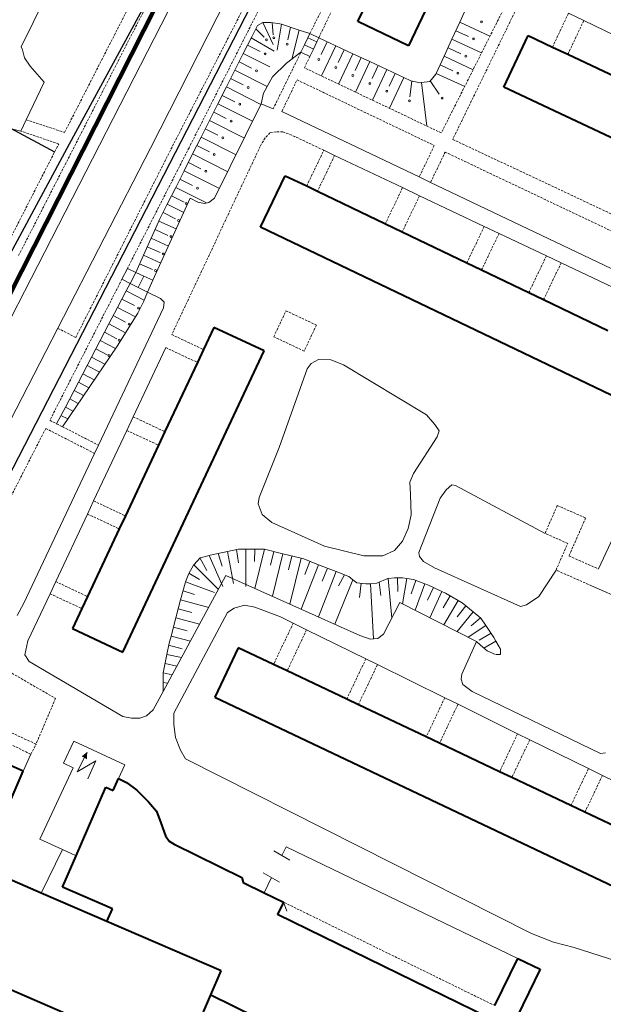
# Model space of a CAD drawing. Extents: x 13 to 4138, y -4831 to -1000.
# Tile 141 of 203: x 2748 to 2872, y -2775 to -2565. Entities that reach past the tile are written whole.
import ezdxf

# ---------------------------------------------------------------- set-up
doc = ezdxf.new("R2010")
doc.units = 0
doc.header["$MEASUREMENT"] = 0
doc.linetypes.add('DASHED', pattern=[0.75, 0.5, -0.25])
for name, color, linetype in [('11', 7, 'CONTINUOUS'), ('16', 7, 'CONTINUOUS'), ('24', 7, 'CONTINUOUS'), ('25', 7, 'CONTINUOUS'), ('37', 7, 'CONTINUOUS'), ('40', 7, 'CONTINUOUS'), ('6', 7, 'CONTINUOUS'), ('7', 7, 'CONTINUOUS'), ('границы команд_1', 10, 'CONTINUOUS'), ('ПЕШЕХОДНЫЕ_ДОРОЖКИ', 3, 'CONTINUOUS'), ('ТРОТУАРЫ', 7, 'CONTINUOUS')]:
    doc.layers.add(name, color=color, linetype=linetype)

msp = doc.modelspace()

# ---------------------------------------------------------------- linework, layer by layer
at = {"layer": '11', "color": 253, "linetype": 'Continuous', "lineweight": 0}
for p, q in [((2805.31, -2743.99), (2801.84, -2741.99)), ((2803.58, -2742.99), (2804.49, -2741.09)), ((2804.49, -2741.09), (2853.93, -2764.88)), ((2803.08, -2748.64), (2799.61, -2746.64)), ((2799.78, -2750.89), (2801.34, -2747.64))]:
    msp.add_line(p, q, dxfattribs=at)
at = {"layer": '16', "color": 253, "linetype": 'Continuous', "lineweight": 0}
for p, q in [((2756.99, -2723.3), (2759.21, -2718.57)), ((2759.21, -2718.57), (2770.12, -2723.66)), ((2759.91, -2725.14), (2762.09, -2720.91)), ((2759.09, -2724.28), (2756.99, -2723.3)), ((2763.9, -2722.8), (2759.91, -2725.14)), ((2762.23, -2726.6), (2763.9, -2722.8)), ((2752, -2739.45), (2759.09, -2724.28)), ((2770.12, -2723.66), (2768.78, -2726.54)), ((2756.78, -2741.68), (2752, -2739.45)), ((2759.7, -2743.05), (2756.78, -2741.68))]:
    msp.add_line(p, q, dxfattribs=at)
msp.add_solid([(2762.09, -2720.91), (2762, -2722.44), (2760.9, -2721.82)], dxfattribs=at)
at = {"layer": '24', "color": 253, "linetype": 'Continuous', "lineweight": 0}
for p, q in [((2769.82, -2526.04), (2747.99, -2570.66)), ((2751.56, -2617.24), (2794.16, -2534.05)), ((2794.94, -2554.09), (2775.55, -2592.26)), ((2864.7, -2563.49), (2867.94, -2565.05)), ((2867.94, -2565.05), (2881.87, -2571.75)), ((2747.99, -2570.66), (2748.25, -2571.25)), ((2748.25, -2571.25), (2748.7, -2572.95)), ((2748.7, -2572.95), (2749.88, -2574.76)), ((2749.88, -2574.76), (2752.88, -2578.14)), ((2752.88, -2578.14), (2749.05, -2586.18)), ((2789.25, -2602.89), (2799.18, -2582.78)), ((2799.18, -2582.78), (2801.71, -2583.88)), ((2803.6, -2584.39), (2832.87, -2598.37)), ((2749.05, -2586.18), (2747.91, -2588.59)), ((2747.91, -2588.59), (2745.65, -2588.02)), ((2775.55, -2592.26), (2755.78, -2630.59)), ((2814.84, -2593.77), (2812.53, -2592.68)), ((2829.33, -2600.64), (2814.84, -2593.77)), ((2832.87, -2598.37), (2835.3, -2599.53)), ((2835.3, -2599.53), (2878.58, -2620.2)), ((2832.95, -2602.35), (2829.33, -2600.64)), ((2776.09, -2620.37), (2784.06, -2602.89)), ((2784.06, -2602.89), (2785.68, -2603.73)), ((2785.68, -2603.73), (2787.11, -2603.99)), ((2787.11, -2603.99), (2788.02, -2603.8)), ((2788.02, -2603.8), (2789.25, -2602.89)), ((2846.75, -2608.89), (2832.95, -2602.35)), ((2849.9, -2610.38), (2846.75, -2608.89)), ((2860, -2615.16), (2849.9, -2610.38)), ((2863.15, -2616.65), (2860, -2615.16)), ((2729.67, -2659.63), (2751.56, -2617.24)), ((2876.85, -2623.14), (2863.15, -2616.65)), ((2777.71, -2624.23), (2774.92, -2622.93)), ((2778.49, -2625.07), (2777.71, -2624.23)), ((2764.49, -2655.52), (2778.36, -2626.24)), ((2778.36, -2626.24), (2778.49, -2625.07)), ((2755.78, -2630.59), (2743.02, -2655.34)), ((2778.81, -2634.72), (2771.88, -2649.47)), ((2771.88, -2649.47), (2770.51, -2652.36)), ((2770.51, -2652.36), (2763.45, -2667.4)), ((2763.66, -2657.28), (2764.49, -2655.52)), ((2748.47, -2689.36), (2763.66, -2657.28)), ((2763.45, -2667.4), (2762.13, -2670.19)), ((2762.13, -2670.19), (2755.36, -2684.6)), ((2875.86, -2671.71), (2871.07, -2681.9)), ((2778.26, -2708.04), (2791.66, -2683.3)), ((2791.66, -2683.3), (2820.18, -2696.05)), ((2755.36, -2684.6), (2754.15, -2687.17)), ((2884.43, -2691.97), (2869.63, -2685.49)), ((2754.15, -2687.17), (2749.43, -2697.22)), ((2747.17, -2691.83), (2748.47, -2689.36)), ((2793.39, -2690.27), (2795.6, -2689.62)), ((2795.6, -2689.62), (2797.81, -2690.01)), ((2825.25, -2695.79), (2828.75, -2689.04)), ((2828.75, -2689.04), (2845.11, -2697.35)), ((2780.54, -2712.61), (2791.96, -2691.18)), ((2791.96, -2691.18), (2793.39, -2690.27)), ((2797.81, -2690.01), (2803.26, -2692.08)), ((2803.26, -2692.08), (2806, -2693.43)), ((2806, -2693.43), (2808.87, -2694.85)), ((2808.87, -2694.85), (2821.49, -2701.06)), ((2820.18, -2696.05), (2822.39, -2696.83)), ((2824.08, -2696.7), (2825.25, -2695.79)), ((2749.43, -2697.22), (2748.78, -2700.21)), ((2822.39, -2696.83), (2824.08, -2696.7)), ((2845.11, -2697.35), (2841.94, -2704.34)), ((2748.78, -2700.21), (2749.69, -2701.64)), ((2749.69, -2701.64), (2769.68, -2713.33)), ((2821.49, -2701.06), (2823.95, -2702.27)), ((2823.95, -2702.27), (2838.32, -2709.35)), ((2841.94, -2704.34), (2841.81, -2705.38)), ((2841.81, -2705.38), (2842.2, -2706.55)), ((2842.2, -2706.55), (2844.15, -2707.98)), ((2776.17, -2711.9), (2778.26, -2708.04)), ((2844.15, -2707.98), (2871.54, -2721.23)), ((2838.32, -2709.35), (2841.14, -2710.74)), ((2841.14, -2710.74), (2853.86, -2717)), ((2774.74, -2713.2), (2776.17, -2711.9)), ((2780.54, -2715.08), (2780.54, -2712.61)), ((2769.68, -2713.33), (2771.5, -2713.72)), ((2771.5, -2713.72), (2773.32, -2713.72)), ((2773.32, -2713.72), (2774.74, -2713.2)), ((2780.93, -2717.81), (2780.54, -2715.08)), ((2853.86, -2717), (2856.46, -2718.28)), ((2781.97, -2720.54), (2780.93, -2717.81)), ((2856.46, -2718.28), (2868.97, -2724.44)), ((2750.05, -2721.4), (2748.42, -2724.97)), ((2783.01, -2722.36), (2781.97, -2720.54)), ((2871.54, -2721.23), (2872.58, -2721.1)), ((2856.82, -2759.6), (2783.01, -2722.36)), ((2868.97, -2724.44), (2871.93, -2725.9)), ((2871.93, -2725.9), (2886.17, -2732.91)), ((2756.78, -2741.68), (2752.28, -2750.99)), ((2861.49, -2761.42), (2856.82, -2759.6)), ((2865.91, -2762.59), (2861.49, -2761.42)), ((2886.44, -2769.17), (2865.91, -2762.59))]:
    msp.add_line(p, q, dxfattribs=at)
at = {"layer": '24', "color": 253, "linetype": 'DASHED', "lineweight": 0}
for p, q in [((2757.25, -2588.88), (2787.16, -2530.46)), ((2747.44, -2615.12), (2790.11, -2531.79)), ((2798.7, -2555.98), (2780.16, -2592)), ((2801.54, -2557.06), (2783.79, -2592.13)), ((2853.45, -2557.43), (2837.59, -2588.98)), ((2811.46, -2568.69), (2816.54, -2558)), ((2855.21, -2559.18), (2840.02, -2590.36)), ((2809.55, -2567.78), (2812.23, -2562.47)), ((2864.7, -2563.49), (2861.3, -2570.7)), ((2867.94, -2565.05), (2864.56, -2572.23)), ((2801.71, -2583.88), (2807.66, -2571.76)), ((2808.4, -2575.11), (2809.57, -2572.66)), ((2837.59, -2588.98), (2808.4, -2575.11)), ((2803.6, -2584.39), (2806.81, -2577.67)), ((2806.81, -2577.67), (2836.08, -2591.66)), ((2749.05, -2586.18), (2757.25, -2588.88)), ((2755.99, -2591.34), (2747.91, -2588.59)), ((2801.05, -2588.98), (2800.01, -2590.02)), ((2802.34, -2588.72), (2801.05, -2588.98)), ((2803.77, -2588.72), (2802.34, -2588.72)), ((2806.37, -2589.76), (2803.77, -2588.72)), ((2744.57, -2613.64), (2755.99, -2591.34)), ((2800.01, -2590.02), (2798.97, -2591.84)), ((2812.53, -2592.68), (2806.37, -2589.76)), ((2840.02, -2590.36), (2915.8, -2625.93)), ((2780.16, -2592), (2759.62, -2632.57)), ((2783.79, -2592.13), (2770.64, -2617.88)), ((2798.97, -2591.84), (2780.1, -2631.97)), ((2808.88, -2600.28), (2812.53, -2592.68)), ((2836.08, -2591.66), (2832.87, -2598.37)), ((2835.3, -2599.53), (2838.4, -2593.06)), ((2838.4, -2593.06), (2913.59, -2628.73)), ((2814.84, -2593.77), (2811.19, -2601.39)), ((2829.33, -2600.64), (2825.65, -2608.32)), ((2832.95, -2602.35), (2829.26, -2610.05)), ((2846.75, -2608.89), (2843.02, -2616.66)), ((2849.9, -2610.38), (2846.17, -2618.16)), ((2860, -2615.16), (2856.24, -2622.99)), ((2863.15, -2616.65), (2859.39, -2624.5)), ((2769.48, -2620.15), (2754.11, -2650.22)), ((2801.84, -2632.43), (2804.45, -2626.88)), ((2804.45, -2626.88), (2810.94, -2629.93)), ((2759.62, -2632.57), (2755.78, -2630.59)), ((2810.94, -2629.93), (2808.33, -2635.48)), ((2780.1, -2631.97), (2786.84, -2635.14)), ((2808.33, -2635.48), (2801.84, -2632.43)), ((2778.81, -2634.72), (2785.56, -2637.88)), ((2771.88, -2649.47), (2778.63, -2652.64)), ((2753.23, -2651.95), (2732.77, -2691.99)), ((2763.66, -2657.28), (2753.23, -2651.95)), ((2754.11, -2650.22), (2755.56, -2650.96)), ((2755.56, -2650.96), (2756.8, -2651.59)), ((2756.8, -2651.59), (2764.49, -2655.52)), ((2770.51, -2652.36), (2777.27, -2655.54)), ((2763.45, -2667.4), (2770.22, -2670.58)), ((2859.7, -2674.32), (2862.32, -2668.38)), ((2862.32, -2668.38), (2868.36, -2671.04)), ((2762.13, -2670.19), (2768.91, -2673.37)), ((2868.36, -2671.04), (2864.79, -2679.13)), ((2864.55, -2676.46), (2859.7, -2674.32)), ((2862.04, -2682.14), (2864.55, -2676.46)), ((2864.79, -2679.13), (2871.07, -2681.9)), ((2869.63, -2685.49), (2862.04, -2682.14)), ((2755.36, -2684.6), (2762.14, -2687.78)), ((2754.15, -2687.17), (2760.94, -2690.36)), ((2806, -2693.43), (2801.81, -2702.27)), ((2808.87, -2694.85), (2804.7, -2703.64)), ((2821.49, -2701.06), (2817.41, -2709.66)), ((2823.95, -2702.27), (2819.89, -2710.84)), ((2744.73, -2703.38), (2755.31, -2709.49)), ((2755.31, -2709.49), (2751.16, -2719.23)), ((2838.32, -2709.35), (2834.36, -2717.7)), ((2841.14, -2710.74), (2837.2, -2719.05)), ((2732.07, -2712.54), (2750.05, -2721.4)), ((2751.16, -2719.23), (2740.25, -2714.16)), ((2853.86, -2717), (2850.01, -2725.12)), ((2750.05, -2721.4), (2751.16, -2719.23)), ((2856.46, -2718.28), (2852.63, -2726.36)), ((2868.97, -2724.44), (2865.23, -2732.33)), ((2871.93, -2725.9), (2868.21, -2733.75))]:
    msp.add_line(p, q, dxfattribs=at)
at = {"layer": '25', "color": 253, "linetype": 'Continuous', "lineweight": 0}
for p, q in [((2809.55, -2567.78), (2809.12, -2568.69)), ((2811.46, -2568.69), (2809.55, -2567.78)), ((2808.39, -2570.22), (2807.66, -2571.76)), ((2809.12, -2568.69), (2808.39, -2570.22)), ((2808.39, -2570.22), (2810.3, -2571.13)), ((2809.12, -2568.69), (2811.03, -2569.59)), ((2810.3, -2571.13), (2811.03, -2569.59)), ((2811.03, -2569.59), (2811.46, -2568.69)), ((2807.66, -2571.76), (2809.57, -2572.66)), ((2809.57, -2572.66), (2810.3, -2571.13)), ((2770.64, -2617.88), (2769.48, -2620.15)), ((2772.42, -2618.7), (2770.64, -2617.88)), ((2769.48, -2620.15), (2771.22, -2621.04)), ((2772.42, -2618.7), (2771.22, -2621.04)), ((2774.15, -2619.48), (2772.42, -2618.7)), ((2774.15, -2619.48), (2772.91, -2621.9)), ((2776.09, -2620.37), (2774.15, -2619.48)), ((2774.92, -2622.93), (2776.09, -2620.37)), ((2771.22, -2621.04), (2772.91, -2621.9)), ((2772.91, -2621.9), (2774.92, -2622.93))]:
    msp.add_line(p, q, dxfattribs=at)
at = {"layer": '37', "color": 253, "linetype": 'Continuous', "lineweight": 0}
for p, q in [((2841.51, -2565.38), (2843.18, -2561.75)), ((2797.16, -2568.47), (2798.36, -2566.09)), ((2798.36, -2566.09), (2799.53, -2565.44)), ((2799.53, -2565.44), (2801.71, -2570.13)), ((2799.53, -2565.44), (2799.53, -2565.44)), ((2799.53, -2565.44), (2801.22, -2565.44)), ((2801.22, -2565.44), (2803.17, -2565.7)), ((2801.5, -2565.48), (2801.75, -2568.08)), ((2803.49, -2565.8), (2802.61, -2571.36)), ((2803.17, -2565.7), (2803.49, -2565.8)), ((2803.49, -2565.8), (2807.3, -2567.05)), ((2839.84, -2569.02), (2841.51, -2565.38)), ((2841.51, -2565.38), (2847.96, -2568.35)), ((2798, -2566.81), (2799.83, -2568.57)), ((2805.4, -2566.43), (2804.86, -2569.15)), ((2807.3, -2567.05), (2805.74, -2573.26)), ((2807.3, -2567.05), (2809.55, -2567.78)), ((2840.68, -2567.2), (2843.4, -2568.45)), ((2795.36, -2572.04), (2797.16, -2568.47)), ((2796.26, -2570.25), (2798.94, -2571.61)), ((2797.05, -2568.7), (2801.91, -2571.57)), ((2811.46, -2568.69), (2815.08, -2570.39)), ((2813.27, -2569.54), (2811.99, -2572.25)), ((2838.17, -2572.65), (2839.84, -2569.02)), ((2839.84, -2569.02), (2846.17, -2571.92)), ((2793.56, -2575.61), (2795.36, -2572.04)), ((2795.36, -2572.04), (2801.01, -2574.89)), ((2804.6, -2574.14), (2807.66, -2571.76)), ((2815.08, -2570.39), (2812.05, -2576.84)), ((2815.08, -2570.39), (2818.7, -2572.09)), ((2816.89, -2571.24), (2815.61, -2573.95)), ((2818.7, -2572.09), (2815.66, -2578.56)), ((2818.7, -2572.09), (2822.32, -2573.78)), ((2839.01, -2570.84), (2841.73, -2572.09)), ((2794.46, -2573.83), (2797.14, -2575.18)), ((2801.61, -2577), (2804.6, -2574.14)), ((2820.51, -2572.93), (2819.24, -2575.65)), ((2822.32, -2573.78), (2819.28, -2580.27)), ((2822.32, -2573.78), (2825.94, -2575.48)), ((2836.5, -2576.29), (2838.17, -2572.65)), ((2837.34, -2574.47), (2840.06, -2575.72)), ((2838.17, -2572.65), (2844.37, -2575.5)), ((2791.76, -2579.18), (2793.56, -2575.61)), ((2793.56, -2575.61), (2800.45, -2579.09)), ((2824.13, -2574.63), (2822.86, -2577.35)), ((2825.94, -2575.48), (2822.89, -2581.99)), ((2825.94, -2575.48), (2829.56, -2577.18)), ((2827.75, -2576.33), (2826.48, -2579.05)), ((2835.12, -2578.03), (2836.42, -2576.47)), ((2836.42, -2576.47), (2836.5, -2576.29)), ((2836.5, -2576.29), (2842.57, -2579.08)), ((2792.66, -2577.4), (2795.34, -2578.75)), ((2799.66, -2580.51), (2801.61, -2577)), ((2829.56, -2577.18), (2826.5, -2583.71)), ((2829.56, -2577.18), (2831.09, -2577.9)), ((2831.31, -2577.94), (2830.89, -2581.31)), ((2831.09, -2577.9), (2833.04, -2578.29)), ((2833.04, -2578.29), (2833.36, -2578.25)), ((2833.36, -2578.25), (2835.12, -2578.03)), ((2833.36, -2578.25), (2834.52, -2587.52)), ((2835.22, -2577.9), (2837.15, -2580.75)), ((2789.96, -2582.76), (2791.76, -2579.18)), ((2791.76, -2579.18), (2799.12, -2582.89)), ((2799.18, -2582.78), (2799.66, -2580.51)), ((2788.16, -2586.33), (2789.96, -2582.76)), ((2789.96, -2582.76), (2797.35, -2586.48)), ((2790.86, -2580.97), (2793.54, -2582.32)), ((2789.06, -2584.54), (2791.74, -2585.89)), ((2786.36, -2589.9), (2788.16, -2586.33)), ((2788.16, -2586.33), (2795.58, -2590.07)), ((2787.26, -2588.11), (2789.93, -2589.46)), ((2784.55, -2593.47), (2786.36, -2589.9)), ((2786.36, -2589.9), (2793.81, -2593.66)), ((2785.45, -2591.68), (2788.13, -2593.03)), ((2782.75, -2597.04), (2784.55, -2593.47)), ((2783.65, -2595.26), (2786.33, -2596.61)), ((2784.55, -2593.47), (2792.04, -2597.24)), ((2780.95, -2600.61), (2782.75, -2597.04)), ((2782.75, -2597.04), (2790.27, -2600.83)), ((2781.85, -2598.83), (2784.53, -2600.18)), ((2779.15, -2604.18), (2780.95, -2600.61)), ((2780.95, -2600.61), (2787.49, -2603.91)), ((2780.05, -2602.4), (2782.73, -2603.75)), ((2777.59, -2607.27), (2779.15, -2604.18)), ((2778.25, -2605.97), (2780.93, -2607.32)), ((2779.15, -2604.18), (2782.66, -2605.95)), ((2775.72, -2611.41), (2777.37, -2607.76)), ((2777.37, -2607.76), (2777.59, -2607.27)), ((2777.37, -2607.76), (2781.07, -2609.44)), ((2776.54, -2609.59), (2779.28, -2610.82)), ((2774.07, -2615.05), (2775.72, -2611.41)), ((2775.72, -2611.41), (2779.41, -2613.08)), ((2774.89, -2613.23), (2777.63, -2614.47)), ((2772.42, -2618.7), (2774.07, -2615.05)), ((2774.07, -2615.05), (2777.75, -2616.72)), ((2773.24, -2616.87), (2775.97, -2618.11)), ((2768.54, -2626.15), (2770.4, -2622.61)), ((2770.4, -2622.61), (2771.22, -2621.04)), ((2770.4, -2622.61), (2774.25, -2624.62)), ((2769.47, -2624.38), (2772.13, -2625.77)), ((2774.92, -2622.93), (2774.11, -2624.98)), ((2766.69, -2629.69), (2768.54, -2626.15)), ((2768.54, -2626.15), (2772.37, -2628.16)), ((2774.11, -2624.98), (2772.86, -2627.39)), ((2767.62, -2627.92), (2770.27, -2629.31)), ((2772.86, -2627.39), (2768.47, -2634.39)), ((2764.83, -2633.24), (2766.69, -2629.69)), ((2766.69, -2629.69), (2770.24, -2631.55)), ((2762.98, -2636.78), (2764.83, -2633.24)), ((2764.83, -2633.24), (2768.09, -2634.94)), ((2765.76, -2631.47), (2768.42, -2632.86)), ((2768.47, -2634.39), (2756.8, -2651.59)), ((2763.91, -2635.01), (2766.32, -2636.27)), ((2761.12, -2640.33), (2762.98, -2636.78)), ((2762.98, -2636.78), (2765.83, -2638.28)), ((2762.05, -2638.55), (2764.7, -2639.94)), ((2759.27, -2643.87), (2761.12, -2640.33)), ((2761.12, -2640.33), (2763.57, -2641.61)), ((2760.19, -2642.1), (2762.44, -2643.27)), ((2757.41, -2647.41), (2759.27, -2643.87)), ((2758.34, -2645.64), (2760.18, -2646.61)), ((2759.27, -2643.87), (2761.31, -2644.94)), ((2755.56, -2650.96), (2757.41, -2647.41)), ((2757.41, -2647.41), (2759.05, -2648.27)), ((2756.48, -2649.18), (2757.92, -2649.94)), ((2786.18, -2679.51), (2788.05, -2679.04)), ((2788.05, -2679.04), (2788.26, -2678.99)), ((2788.05, -2679.04), (2790.99, -2685.64)), ((2788.26, -2678.99), (2791.96, -2678.2)), ((2790, -2678.61), (2790.83, -2681.33)), ((2791.96, -2678.2), (2794.36, -2677.69)), ((2791.96, -2678.2), (2793.3, -2684.99)), ((2793.91, -2677.78), (2794.36, -2680.63)), ((2794.36, -2677.69), (2795.91, -2677.69)), ((2795.91, -2677.69), (2795.91, -2685.66)), ((2795.91, -2677.69), (2799.81, -2677.69)), ((2797.85, -2677.69), (2797.75, -2680.31)), ((2799.9, -2677.71), (2797.85, -2686.06)), ((2799.81, -2677.69), (2799.9, -2677.71)), ((2799.9, -2677.71), (2803.79, -2678.66)), ((2801.84, -2678.19), (2801.13, -2681.1)), ((2803.79, -2678.66), (2801.56, -2687.72)), ((2803.79, -2678.66), (2807.67, -2679.62)), ((2805.73, -2679.14), (2805.01, -2682.06)), ((2783.72, -2682.88), (2784.75, -2681.06)), ((2784.75, -2681.06), (2784.78, -2681.04)), ((2784.78, -2681.04), (2786.18, -2679.51)), ((2784.78, -2681.04), (2789.97, -2686.23)), ((2786.11, -2679.52), (2787.6, -2682.24)), ((2807.67, -2679.62), (2805.27, -2689.38)), ((2807.67, -2679.62), (2808.25, -2679.76)), ((2811.42, -2681.01), (2807.71, -2690.47)), ((2808.25, -2679.76), (2811.42, -2681.01)), ((2809.56, -2680.28), (2808.46, -2683.07)), ((2811.42, -2681.01), (2815.14, -2682.47)), ((2783.06, -2684.63), (2783.72, -2682.88)), ((2783.76, -2682.81), (2786, -2684.18)), ((2815.14, -2682.47), (2811.36, -2692.11)), ((2813.28, -2681.74), (2812.18, -2684.53)), ((2815.14, -2682.47), (2817.86, -2683.53)), ((2816.97, -2683.18), (2815.68, -2685.53)), ((2817.86, -2683.53), (2818.72, -2684.19)), ((2782, -2688.49), (2782.94, -2684.96)), ((2782.94, -2684.96), (2783.06, -2684.63)), ((2783.06, -2684.63), (2789.22, -2686.93)), ((2818.72, -2684.19), (2814.88, -2693.68)), ((2818.72, -2684.19), (2819.55, -2684.83)), ((2819.55, -2684.83), (2821.5, -2685.09)), ((2820.51, -2684.96), (2820.14, -2687.95)), ((2821.5, -2685.09), (2822.48, -2685.04)), ((2822.48, -2685.04), (2823.83, -2684.96)), ((2822.48, -2685.04), (2823.13, -2696.78)), ((2823.83, -2684.96), (2826.17, -2683.92)), ((2824.32, -2684.74), (2824.69, -2687.57)), ((2826.17, -2683.92), (2826.26, -2683.91)), ((2826.26, -2683.91), (2827.6, -2683.79)), ((2826.26, -2683.91), (2827.03, -2692.36)), ((2827.6, -2683.79), (2829.28, -2683.79)), ((2828.24, -2683.79), (2828.29, -2686.71)), ((2829.28, -2683.79), (2830.24, -2683.95)), ((2830.24, -2683.95), (2829.34, -2689.34)), ((2830.24, -2683.95), (2831.62, -2684.18)), ((2832.18, -2684.38), (2831.17, -2687.21)), ((2831.62, -2684.18), (2834.07, -2685.06)), ((2834.07, -2685.06), (2832.03, -2690.71)), ((2834.07, -2685.06), (2834.87, -2685.35)), ((2834.87, -2685.35), (2837.72, -2686.68)), ((2782.51, -2686.56), (2784.97, -2687.36)), ((2835.91, -2685.83), (2834.64, -2688.55)), ((2837.72, -2686.68), (2835.12, -2692.28)), ((2837.72, -2686.68), (2838.5, -2687.04)), ((2839.48, -2687.62), (2837.95, -2690.2)), ((2838.5, -2687.04), (2841.2, -2688.64)), ((2780.98, -2692.35), (2782, -2688.49)), ((2782, -2688.49), (2787.99, -2690.08)), ((2841.2, -2688.64), (2838.14, -2693.81)), ((2842.84, -2689.79), (2840.95, -2692.12)), ((2841.2, -2688.64), (2842.01, -2689.12)), ((2842.01, -2689.12), (2844.39, -2691.04)), ((2781.49, -2690.42), (2784.39, -2691.19)), ((2844.39, -2691.04), (2840.99, -2695.26)), ((2844.39, -2691.04), (2846.03, -2692.37)), ((2779.95, -2696.22), (2780.98, -2692.35)), ((2780.98, -2692.35), (2786.03, -2693.69)), ((2847.07, -2693.95), (2843.29, -2696.43)), ((2845.97, -2692.28), (2843.97, -2694.03)), ((2846.03, -2692.37), (2847.07, -2693.95)), ((2847.07, -2693.95), (2848.76, -2696.52)), ((2779.56, -2697.69), (2779.95, -2696.22)), ((2779.95, -2696.22), (2784.07, -2697.31)), ((2780.46, -2694.29), (2783.36, -2695.06)), ((2848.22, -2695.59), (2845.62, -2697.09)), ((2779.08, -2700.12), (2779.56, -2697.69)), ((2779.44, -2698.15), (2782.34, -2698.92)), ((2845.94, -2698.11), (2845.11, -2697.35)), ((2847.33, -2699.38), (2845.94, -2698.11)), ((2849.22, -2697.32), (2846.68, -2698.79)), ((2848.76, -2696.52), (2849.22, -2697.32)), ((2849.22, -2697.32), (2850.19, -2698.99)), ((2778.29, -2704.04), (2779.08, -2700.12)), ((2779.08, -2700.12), (2782.21, -2700.75)), ((2849.15, -2700.16), (2847.33, -2699.38)), ((2850.19, -2700.16), (2849.29, -2700.16)), ((2850.19, -2698.99), (2850.19, -2700.16)), ((2778.68, -2702.08), (2781.22, -2702.59)), ((2778.26, -2704.19), (2778.29, -2704.04)), ((2778.26, -2708.04), (2778.26, -2704.19)), ((2778.29, -2704.04), (2780.22, -2704.43)), ((2778.26, -2706.08), (2779.22, -2706.27))]:
    msp.add_line(p, q, dxfattribs=at)
for centre in [(2846.14, -2565.33), (2800.28, -2569.16), (2801.88, -2568.69), (2804.69, -2570.07), (2844.47, -2568.96), (2799.99, -2572.15), (2842.8, -2572.6), (2811.47, -2573.32), (2798.19, -2575.73), (2815.1, -2575.02), (2818.72, -2576.72), (2841.13, -2576.23), (2822.34, -2578.42), (2796.39, -2579.3), (2825.96, -2580.11), (2794.59, -2582.87), (2830.77, -2582.16), (2837.73, -2581.54), (2792.79, -2586.44), (2790.99, -2590.01), (2789.18, -2593.58), (2787.38, -2597.16), (2785.58, -2600.73), (2783.21, -2604.01), (2781.53, -2607.62), (2779.94, -2611.08), (2778.29, -2614.77), (2776.64, -2618.29), (2773.01, -2626.29), (2771.03, -2629.71), (2768.89, -2633.14), (2766.71, -2636.43)]:
    msp.add_circle(centre, 0.2, dxfattribs=at)
at = {"layer": '40', "color": 253, "linetype": 'Continuous', "lineweight": 0}
for p, q in [((2809.85, -2638.14), (2811.41, -2637.23)), ((2811.41, -2637.23), (2814, -2637.36)), ((2814, -2637.36), (2816.73, -2638.4)), ((2803.03, -2656), (2809, -2639.24)), ((2809, -2639.24), (2809.85, -2638.14)), ((2816.73, -2638.4), (2834.39, -2649.05)), ((2834.39, -2649.05), (2836.2, -2651.13)), ((2836.2, -2651.13), (2837.11, -2652.43)), ((2836.72, -2653.73), (2831.62, -2661.57)), ((2837.11, -2652.43), (2836.72, -2653.73)), ((2798.74, -2666.66), (2803.03, -2656)), ((2831.62, -2661.57), (2830.85, -2663.39)), ((2830.85, -2663.39), (2831.04, -2666.05)), ((2839.86, -2663.96), (2838.63, -2665.06)), ((2840.64, -2664.09), (2839.86, -2663.96)), ((2859.7, -2674.32), (2840.64, -2664.09)), ((2798.55, -2668.02), (2798.74, -2666.66)), ((2831.04, -2666.05), (2831.17, -2670.34)), ((2837.33, -2666.82), (2832.79, -2678.38)), ((2838.63, -2665.06), (2837.33, -2666.82)), ((2799.39, -2670.29), (2798.55, -2668.02)), ((2801.47, -2671.98), (2799.39, -2670.29)), ((2831.17, -2670.34), (2830.52, -2673.26)), ((2812.7, -2677.04), (2801.47, -2671.98)), ((2830.52, -2673.26), (2829.29, -2675.99)), ((2821.04, -2679.11), (2812.7, -2677.04)), ((2829.29, -2675.99), (2827.6, -2677.94)), ((2825.13, -2679.11), (2821.04, -2679.11)), ((2827.6, -2677.94), (2825.13, -2679.11)), ((2832.79, -2678.38), (2832.92, -2679.22)), ((2832.92, -2679.22), (2833.76, -2680.33)), ((2833.76, -2680.33), (2836.16, -2681.63)), ((2836.16, -2681.63), (2854.47, -2689.88)), ((2858.36, -2687.8), (2862.04, -2682.14)), ((2855.77, -2689.55), (2858.36, -2687.8)), ((2854.47, -2689.88), (2855.77, -2689.55))]:
    msp.add_line(p, q, dxfattribs=at)
at = {"layer": '6', "color": 253, "linetype": 'Continuous', "lineweight": 40}
for p, q in [((2869.86, -2487.82), (2830.6, -2570.41)), ((2819.77, -2565.26), (2821.99, -2560.59)), ((2830.6, -2570.41), (2819.77, -2565.26)), ((2850.89, -2579.23), (2856.07, -2568.23)), ((2856.07, -2568.23), (2861.3, -2570.7)), ((2861.3, -2570.7), (2864.56, -2572.23)), ((2864.56, -2572.23), (2878.54, -2578.82)), ((2898.4, -2601.62), (2850.89, -2579.23)), ((2799.06, -2609.05), (2804.32, -2598.1)), ((2804.32, -2598.1), (2808.88, -2600.28)), ((2808.88, -2600.28), (2811.19, -2601.39)), ((2811.19, -2601.39), (2825.65, -2608.32)), ((2893.53, -2654.35), (2799.06, -2609.05)), ((2825.65, -2608.32), (2829.26, -2610.05)), ((2829.26, -2610.05), (2843.02, -2616.66)), ((2843.02, -2616.66), (2846.17, -2618.16)), ((2846.17, -2618.16), (2856.24, -2622.99)), ((2856.24, -2622.99), (2859.39, -2624.5)), ((2859.39, -2624.5), (2873.06, -2631.05)), ((2789.06, -2630.41), (2786.84, -2635.14)), ((2799.79, -2635.44), (2789.06, -2630.41)), ((2786.84, -2635.14), (2785.56, -2637.88)), ((2769.66, -2699.64), (2799.79, -2635.44)), ((2785.56, -2637.88), (2778.63, -2652.64)), ((2778.63, -2652.64), (2777.27, -2655.54)), ((2777.27, -2655.54), (2770.22, -2670.58)), ((2770.22, -2670.58), (2768.91, -2673.37)), ((2768.91, -2673.37), (2762.14, -2687.78)), ((2762.14, -2687.78), (2760.94, -2690.36)), ((2760.94, -2690.36), (2758.94, -2694.61)), ((2758.94, -2694.61), (2769.66, -2699.64)), ((2794.27, -2698.69), (2789.28, -2709.22)), ((2801.81, -2702.27), (2794.27, -2698.69)), ((2804.7, -2703.64), (2801.81, -2702.27)), ((2817.41, -2709.66), (2804.7, -2703.64)), ((2789.28, -2709.22), (2884.84, -2754.52)), ((2819.89, -2710.84), (2817.41, -2709.66)), ((2834.36, -2717.7), (2819.89, -2710.84)), ((2748.42, -2724.97), (2729.56, -2716.82)), ((2837.2, -2719.05), (2834.36, -2717.7)), ((2850.01, -2725.12), (2837.2, -2719.05)), ((2742.34, -2739.04), (2748.42, -2724.97)), ((2852.63, -2726.36), (2850.01, -2725.12)), ((2767.59, -2729.11), (2768.78, -2726.54)), ((2768.78, -2726.54), (2770.47, -2727.38)), ((2770.47, -2727.38), (2772.67, -2729.01)), ((2865.23, -2732.33), (2852.63, -2726.36)), ((2759.7, -2743.05), (2766.03, -2728.39)), ((2766.03, -2728.39), (2767.59, -2729.11)), ((2772.67, -2729.01), (2775.14, -2731.54)), ((2775.14, -2731.54), (2776.83, -2733.49)), ((2776.83, -2733.49), (2777.8, -2736.02)), ((2868.21, -2733.75), (2865.23, -2732.33)), ((2882.55, -2740.54), (2868.21, -2733.75)), ((2777.8, -2736.02), (2778.78, -2738.75)), ((2778.78, -2738.75), (2779.55, -2739.92)), ((2779.55, -2739.92), (2780.59, -2740.57)), ((2780.59, -2740.57), (2795.07, -2747.65)), ((2756.82, -2749.71), (2759.7, -2743.05)), ((2752.28, -2750.99), (2741.74, -2746.43)), ((2795.07, -2747.65), (2795.33, -2748.75)), ((2767.44, -2754.3), (2756.82, -2749.71)), ((2795.33, -2748.75), (2799.78, -2750.89)), ((2766.26, -2757.03), (2752.28, -2750.99)), ((2799.78, -2750.89), (2803.96, -2752.91)), ((2803.96, -2752.91), (2802.67, -2755.54)), ((2766.26, -2757.03), (2767.44, -2754.3)), ((2790.64, -2767.57), (2766.26, -2757.03)), ((2847.71, -2777.59), (2802.67, -2755.54)), ((2731.04, -2765.19), (2758.54, -2777.08)), ((2849, -2774.96), (2853.93, -2764.88)), ((2853.93, -2764.88), (2858.66, -2767.2)), ((2788.43, -2772.67), (2790.64, -2767.57)), ((2858.66, -2767.2), (2852.43, -2779.9)), ((2782.12, -2787.27), (2788.43, -2772.67)), ((2788.43, -2772.67), (2838.2, -2797.03))]:
    msp.add_line(p, q, dxfattribs=at)
at = {"layer": '7', "color": 253, "linetype": 'Continuous', "lineweight": 0}
msp.add_line((2803.96, -2752.91), (2804.61, -2754.8), dxfattribs=at)
at = {"layer": '7', "color": 253, "linetype": 'DASHED', "lineweight": 0}
msp.add_line((2849, -2774.96), (2803.96, -2752.91), dxfattribs=at)
at = {"layer": 'границы команд_1', "color": 6, "lineweight": 100}
msp.add_lwpolyline([(2202.96, -1885.55), (1968.34, -2278.57), (2709.12, -2695.15), (2878.09, -2362.16), (2873.74, -2354.57), (2208.14, -1883.34)], close=True, dxfattribs=at)
at = {"layer": 'ПЕШЕХОДНЫЕ_ДОРОЖКИ'}
msp.add_lwpolyline([(2735.36, -2582.39), (2755.08, -2593.01)], dxfattribs=at)
at = {"layer": 'ТРОТУАРЫ'}
for points in [[(2546.28, -2604.5), (2626.81, -2648.88), (2639.98, -2656.28), (2647.67, -2660.5), (2654.77, -2664.24), (2671.78, -2673.79), (2687.66, -2682.15), (2708.02, -2689.48), (2723.65, -2656.98), (2738.19, -2628.48), (2740.6, -2624.02), (2758.33, -2591.31), (2793.02, -2527.3), (2808.06, -2497.19), (2823.15, -2469.85), (2839.2, -2439.54), (2864.93, -2389.6), (2878.72, -2359.84), (2829.51, -2327.29)], [(2549.97, -3035.42), (2556.75, -3022.9), (2597.53, -2949.1), (2670.8, -2805.2), (2692.04, -2763.57), (2692.18, -2763.3), (2717.87, -2713.96), (2726.08, -2697.81), (2728.86, -2694.02), (2801.94, -2552.27), (2862.6, -2433.63), (2894.89, -2372.02), (2953.77, -2414.49), (2999.28, -2448.43), (3024.24, -2477.75), (3059.57, -2518.19), (3120.54, -2585.5), (3146.46, -2615.31), (3170.07, -2642.44), (3189.65, -2664.95), (3217.64, -2697.12)]]:
    msp.add_lwpolyline(points, dxfattribs=at)

doc.saveas('drawing.dxf')
